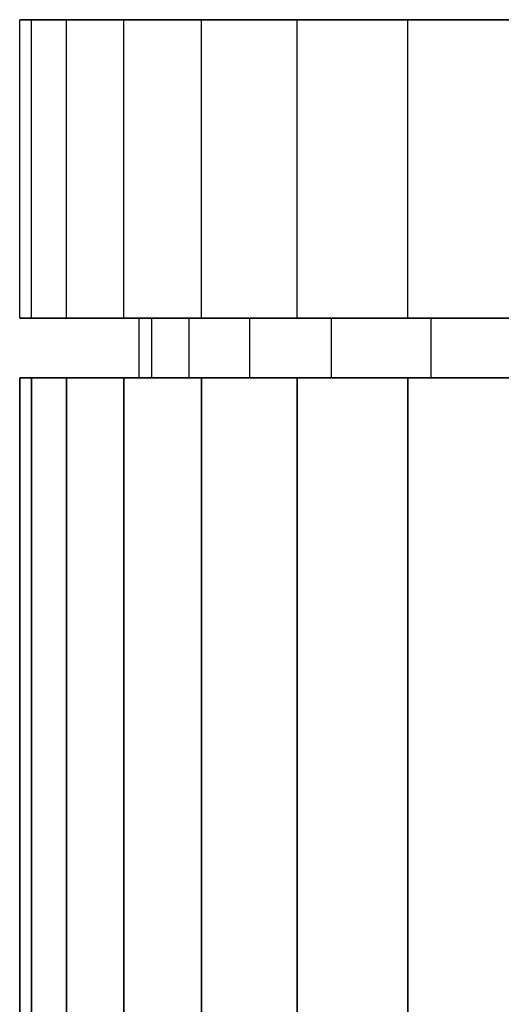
# Model space of a CAD drawing. Extents: x -1.67 to 1.67, y 0.03 to 2.62.
# Tile 13 of 18: x -1.04 to -0.41, y 1.33 to 2.62. Entities that reach past the tile are written whole.
import ezdxf

# ---------------------------------------------------------------- set-up
doc = ezdxf.new("R2010")
doc.units = 0
doc.header["$MEASUREMENT"] = 0
doc.layers.get('0').update_dxf_attribs({"color": 13, "linetype": 'CONTINUOUS'})

# ---------------------------------------------------------------- blocks, each defined once
blk = doc.blocks.new('ISLA_ZLOZENIE_STL')
at = {"color": 0}
for p, q in [((-1.0433, 2.2307, 17.8986), (-1.0433, 2.6244, 17.8986)), ((-1.0433, 2.6244, 17.8986), (-1.0278, 2.6244, 17.7209)), ((-1.0433, 2.6244, 22.8593), (-1.0433, 2.6244, 17.8986)), ((-1.0433, 2.2307, 17.8986), (-1.0433, 2.6244, 17.8986)), ((-1.0433, 2.2307, 22.8593), (-1.0433, 2.6244, 22.8593)), ((-1.0278, 2.6244, 23.037), (-1.0433, 2.6244, 22.8593)), ((-1.0433, 2.2307, 22.8593), (-1.0433, 2.6244, 22.8593)), ((-1.0433, 2.6244, 17.8986), (-1.0278, 2.6244, 17.7209)), ((-1.0433, 2.6244, 22.8593), (-1.0433, 2.6244, 17.8986)), ((-1.0278, 2.6244, 23.037), (-1.0433, 2.6244, 22.8593)), ((-1.0278, 2.2307, 17.7209), (-1.0278, 2.6244, 17.7209)), ((-1.0278, 2.6244, 17.7209), (-0.9816, 2.6244, 17.5485)), ((-1.0278, 2.2307, 17.7209), (-1.0278, 2.6244, 17.7209)), ((-1.0278, 2.2307, 23.037), (-1.0278, 2.6244, 23.037)), ((-0.9816, 2.6244, 23.2094), (-1.0278, 2.6244, 23.037)), ((-1.0278, 2.2307, 23.037), (-1.0278, 2.6244, 23.037)), ((-1.0278, 2.6244, 17.7209), (-0.9816, 2.6244, 17.5485)), ((-0.9816, 2.6244, 23.2094), (-1.0278, 2.6244, 23.037)), ((-0.9816, 2.2307, 17.5485), (-0.9816, 2.6244, 17.5485)), ((-0.9816, 2.6244, 17.5485), (-0.9062, 2.6244, 17.3868)), ((-0.9816, 2.2307, 17.5485), (-0.9816, 2.6244, 17.5485)), ((-0.9816, 2.2307, 23.2094), (-0.9816, 2.6244, 23.2094)), ((-0.9062, 2.6244, 23.3711), (-0.9816, 2.6244, 23.2094)), ((-0.9816, 2.2307, 23.2094), (-0.9816, 2.6244, 23.2094)), ((-0.9816, 2.6244, 17.5485), (-0.9062, 2.6244, 17.3868)), ((-0.9062, 2.6244, 23.3711), (-0.9816, 2.6244, 23.2094)), ((-0.9062, 2.2307, 17.3868), (-0.9062, 2.6244, 17.3868)), ((-0.9062, 2.6244, 17.3868), (-0.8038, 2.6244, 17.2406)), ((-0.9062, 2.2307, 17.3868), (-0.9062, 2.6244, 17.3868)), ((-0.9062, 2.2307, 23.3711), (-0.9062, 2.6244, 23.3711)), ((-0.8038, 2.6244, 23.5172), (-0.9062, 2.6244, 23.3711)), ((-0.9062, 2.2307, 23.3711), (-0.9062, 2.6244, 23.3711)), ((-0.9062, 2.6244, 17.3868), (-0.8038, 2.6244, 17.2406)), ((-0.8038, 2.6244, 23.5172), (-0.9062, 2.6244, 23.3711)), ((-0.8038, 2.2307, 17.2406), (-0.8038, 2.6244, 17.2406)), ((-0.8038, 2.6244, 17.2406), (-0.6777, 2.6244, 17.1145)), ((-0.8038, 2.2307, 17.2406), (-0.8038, 2.6244, 17.2406)), ((-0.8038, 2.2307, 23.5172), (-0.8038, 2.6244, 23.5172)), ((-0.6777, 2.6244, 23.6434), (-0.8038, 2.6244, 23.5172)), ((-0.8038, 2.2307, 23.5172), (-0.8038, 2.6244, 23.5172)), ((-0.8038, 2.6244, 17.2406), (-0.6777, 2.6244, 17.1145)), ((-0.6777, 2.6244, 23.6434), (-0.8038, 2.6244, 23.5172)), ((-0.6777, 2.2307, 17.1145), (-0.6777, 2.6244, 17.1145)), ((-0.6777, 2.6244, 17.1145), (-0.5315, 2.6244, 17.0121)), ((-0.6777, 2.2307, 17.1145), (-0.6777, 2.6244, 17.1145)), ((-0.6777, 2.2307, 23.6434), (-0.6777, 2.6244, 23.6434)), ((-0.5315, 2.6244, 23.7457), (-0.6777, 2.6244, 23.6434)), ((-0.6777, 2.2307, 23.6434), (-0.6777, 2.6244, 23.6434)), ((-0.6777, 2.6244, 17.1145), (-0.5315, 2.6244, 17.0121)), ((-0.5315, 2.6244, 23.7457), (-0.6777, 2.6244, 23.6434)), ((-0.5315, 2.2307, 17.0121), (-0.5315, 2.6244, 17.0121)), ((-0.5315, 2.6244, 17.0121), (-0.3698, 2.6244, 16.9367)), ((-0.5315, 2.2307, 17.0121), (-0.5315, 2.6244, 17.0121)), ((-0.5315, 2.2307, 23.7457), (-0.5315, 2.6244, 23.7457)), ((-0.3698, 2.6244, 23.8211), (-0.5315, 2.6244, 23.7457)), ((-0.5315, 2.2307, 23.7457), (-0.5315, 2.6244, 23.7457)), ((-0.5315, 2.6244, 17.0121), (-0.3698, 2.6244, 16.9367)), ((-0.3698, 2.6244, 23.8211), (-0.5315, 2.6244, 23.7457)), ((-1.0278, 2.2307, 23.037), (-1.0433, 2.2307, 22.8593)), ((-1.0433, 2.2307, 22.8593), (-1.0433, 2.2307, 17.8986)), ((-1.0433, 2.2307, 17.8986), (-1.0278, 2.2307, 17.7209)), ((-1.0433, 2.2307, 17.8986), (-1.0278, 2.2307, 17.7209)), ((-1.0433, 2.2307, 22.8593), (-1.0433, 2.2307, 17.8986)), ((-1.0278, 2.2307, 23.037), (-1.0433, 2.2307, 22.8593)), ((-0.9816, 2.2307, 23.2094), (-1.0278, 2.2307, 23.037)), ((-1.0278, 2.2307, 17.7209), (-0.9816, 2.2307, 17.5485)), ((-1.0278, 2.2307, 17.7209), (-0.9816, 2.2307, 17.5485)), ((-0.9816, 2.2307, 23.2094), (-1.0278, 2.2307, 23.037)), ((-0.9062, 2.2307, 23.3711), (-0.9816, 2.2307, 23.2094)), ((-0.9816, 2.2307, 17.5485), (-0.9062, 2.2307, 17.3868)), ((-0.9816, 2.2307, 17.5485), (-0.9062, 2.2307, 17.3868)), ((-0.9062, 2.2307, 23.3711), (-0.9816, 2.2307, 23.2094)), ((-0.9062, 2.2307, 17.3868), (-0.8038, 2.2307, 17.2406)), ((-0.8038, 2.2307, 23.5172), (-0.9062, 2.2307, 23.3711)), ((-0.9062, 2.2307, 17.3868), (-0.8038, 2.2307, 17.2406)), ((-0.8038, 2.2307, 23.5172), (-0.9062, 2.2307, 23.3711)), ((-0.8858, 2.152, 17.8986), (-0.8858, 2.2307, 17.8986)), ((-0.8858, 2.2307, 17.8986), (-0.8692, 2.2307, 17.7296)), ((-0.8858, 2.2307, 22.8593), (-0.8858, 2.2307, 17.8986)), ((-0.8858, 2.152, 17.8986), (-0.8858, 2.2307, 17.8986)), ((-0.8858, 2.152, 22.8593), (-0.8858, 2.2307, 22.8593)), ((-0.8692, 2.2307, 23.0282), (-0.8858, 2.2307, 22.8593)), ((-0.8858, 2.152, 22.8593), (-0.8858, 2.2307, 22.8593)), ((-0.8858, 2.2307, 17.8986), (-0.8692, 2.2307, 17.7296)), ((-0.8858, 2.2307, 22.8593), (-0.8858, 2.2307, 17.8986)), ((-0.8692, 2.2307, 23.0282), (-0.8858, 2.2307, 22.8593)), ((-0.8692, 2.152, 17.7296), (-0.8692, 2.2307, 17.7296)), ((-0.8692, 2.2307, 17.7296), (-0.8199, 2.2307, 17.5672)), ((-0.8692, 2.152, 17.7296), (-0.8692, 2.2307, 17.7296)), ((-0.8692, 2.152, 23.0282), (-0.8692, 2.2307, 23.0282)), ((-0.8199, 2.2307, 23.1907), (-0.8692, 2.2307, 23.0282)), ((-0.8692, 2.152, 23.0282), (-0.8692, 2.2307, 23.0282)), ((-0.8692, 2.2307, 17.7296), (-0.8199, 2.2307, 17.5672)), ((-0.8199, 2.2307, 23.1907), (-0.8692, 2.2307, 23.0282)), ((-0.8199, 2.152, 17.5672), (-0.8199, 2.2307, 17.5672)), ((-0.8199, 2.2307, 17.5672), (-0.7399, 2.2307, 17.4174)), ((-0.8199, 2.152, 17.5672), (-0.8199, 2.2307, 17.5672)), ((-0.8199, 2.152, 23.1907), (-0.8199, 2.2307, 23.1907)), ((-0.7399, 2.2307, 23.3405), (-0.8199, 2.2307, 23.1907)), ((-0.8199, 2.152, 23.1907), (-0.8199, 2.2307, 23.1907)), ((-0.8199, 2.2307, 17.5672), (-0.7399, 2.2307, 17.4174)), ((-0.7399, 2.2307, 23.3405), (-0.8199, 2.2307, 23.1907)), ((-0.8038, 2.2307, 17.2406), (-0.6777, 2.2307, 17.1145)), ((-0.6777, 2.2307, 23.6434), (-0.8038, 2.2307, 23.5172)), ((-0.8038, 2.2307, 17.2406), (-0.6777, 2.2307, 17.1145)), ((-0.6777, 2.2307, 23.6434), (-0.8038, 2.2307, 23.5172)), ((-0.7399, 2.152, 17.4174), (-0.7399, 2.2307, 17.4174)), ((-0.7399, 2.2307, 17.4174), (-0.6321, 2.2307, 17.2862)), ((-0.7399, 2.152, 17.4174), (-0.7399, 2.2307, 17.4174)), ((-0.7399, 2.152, 23.3405), (-0.7399, 2.2307, 23.3405)), ((-0.6321, 2.2307, 23.4717), (-0.7399, 2.2307, 23.3405)), ((-0.7399, 2.152, 23.3405), (-0.7399, 2.2307, 23.3405)), ((-0.7399, 2.2307, 17.4174), (-0.6321, 2.2307, 17.2862)), ((-0.6321, 2.2307, 23.4717), (-0.7399, 2.2307, 23.3405)), ((-0.6777, 2.2307, 17.1145), (-0.5315, 2.2307, 17.0121)), ((-0.5315, 2.2307, 23.7457), (-0.6777, 2.2307, 23.6434)), ((-0.6777, 2.2307, 17.1145), (-0.5315, 2.2307, 17.0121)), ((-0.5315, 2.2307, 23.7457), (-0.6777, 2.2307, 23.6434)), ((-0.6321, 2.152, 17.2862), (-0.6321, 2.2307, 17.2862)), ((-0.6321, 2.2307, 17.2862), (-0.5009, 2.2307, 17.1785)), ((-0.6321, 2.152, 17.2862), (-0.6321, 2.2307, 17.2862)), ((-0.6321, 2.152, 23.4717), (-0.6321, 2.2307, 23.4717)), ((-0.5009, 2.2307, 23.5794), (-0.6321, 2.2307, 23.4717)), ((-0.6321, 2.152, 23.4717), (-0.6321, 2.2307, 23.4717)), ((-0.6321, 2.2307, 17.2862), (-0.5009, 2.2307, 17.1785)), ((-0.5009, 2.2307, 23.5794), (-0.6321, 2.2307, 23.4717)), ((-0.5315, 2.2307, 17.0121), (-0.3698, 2.2307, 16.9367)), ((-0.3698, 2.2307, 23.8211), (-0.5315, 2.2307, 23.7457)), ((-0.5315, 2.2307, 17.0121), (-0.3698, 2.2307, 16.9367)), ((-0.3698, 2.2307, 23.8211), (-0.5315, 2.2307, 23.7457)), ((-0.5009, 2.152, 17.1785), (-0.5009, 2.2307, 17.1785)), ((-0.5009, 2.2307, 17.1785), (-0.3511, 2.2307, 17.0984)), ((-0.5009, 2.152, 17.1785), (-0.5009, 2.2307, 17.1785)), ((-0.5009, 2.152, 23.5794), (-0.5009, 2.2307, 23.5794)), ((-0.3511, 2.2307, 23.6595), (-0.5009, 2.2307, 23.5794)), ((-0.5009, 2.152, 23.5794), (-0.5009, 2.2307, 23.5794)), ((-0.3511, 2.2307, 23.6595), (-0.5009, 2.2307, 23.5794)), ((-0.5009, 2.2307, 17.1785), (-0.3511, 2.2307, 17.0984)), ((-1.0278, 2.152, 17.7209), (-1.0433, 2.152, 17.8986)), ((-1.0433, 2.152, 17.8986), (-1.0433, 2.152, 22.8593)), ((-1.0433, 2.152, 22.8593), (-1.0278, 2.152, 23.037)), ((-1.0433, 0.5772, 22.8593), (-1.0433, 2.152, 22.8593)), ((-1.0433, 2.152, 17.8986), (-1.0433, 2.152, 22.8593)), ((-1.0433, 2.152, 17.8986), (-1.0433, 0.5772, 17.8986)), ((-1.0433, 2.152, 17.8986), (-1.0433, 0.5772, 17.8986)), ((-1.0278, 2.152, 17.7209), (-1.0433, 2.152, 17.8986)), ((-1.0433, 2.152, 22.8593), (-1.0278, 2.152, 23.037)), ((-1.0433, 0.5772, 22.8593), (-1.0433, 2.152, 22.8593)), ((-0.9816, 2.152, 17.5485), (-1.0278, 2.152, 17.7209)), ((-1.0278, 2.152, 23.037), (-0.9816, 2.152, 23.2094)), ((-1.0278, 0.5772, 17.7209), (-1.0278, 2.152, 17.7209)), ((-0.9816, 2.152, 17.5485), (-1.0278, 2.152, 17.7209)), ((-1.0278, 0.5772, 17.7209), (-1.0278, 2.152, 17.7209)), ((-1.0278, 2.152, 23.037), (-0.9816, 2.152, 23.2094)), ((-1.0278, 2.152, 23.037), (-1.0278, 0.5772, 23.037)), ((-1.0278, 2.152, 23.037), (-1.0278, 0.5772, 23.037)), ((-0.9062, 2.152, 17.3868), (-0.9816, 2.152, 17.5485)), ((-0.9816, 2.152, 23.2094), (-0.9062, 2.152, 23.3711)), ((-0.9816, 0.5772, 17.5485), (-0.9816, 2.152, 17.5485)), ((-0.9062, 2.152, 17.3868), (-0.9816, 2.152, 17.5485)), ((-0.9816, 0.5772, 17.5485), (-0.9816, 2.152, 17.5485)), ((-0.9816, 2.152, 23.2094), (-0.9062, 2.152, 23.3711)), ((-0.9816, 2.152, 23.2094), (-0.9816, 0.5772, 23.2094)), ((-0.9816, 2.152, 23.2094), (-0.9816, 0.5772, 23.2094)), ((-0.8038, 2.152, 17.2406), (-0.9062, 2.152, 17.3868)), ((-0.9062, 2.152, 23.3711), (-0.8038, 2.152, 23.5172)), ((-0.9062, 0.5772, 17.3868), (-0.9062, 2.152, 17.3868)), ((-0.8038, 2.152, 17.2406), (-0.9062, 2.152, 17.3868)), ((-0.9062, 0.5772, 17.3868), (-0.9062, 2.152, 17.3868)), ((-0.9062, 2.152, 23.3711), (-0.8038, 2.152, 23.5172)), ((-0.9062, 2.152, 23.3711), (-0.9062, 0.5772, 23.3711)), ((-0.9062, 2.152, 23.3711), (-0.9062, 0.5772, 23.3711)), ((-0.8692, 2.152, 23.0282), (-0.8858, 2.152, 22.8593)), ((-0.8858, 2.152, 22.8593), (-0.8858, 2.152, 17.8986)), ((-0.8858, 2.152, 17.8986), (-0.8692, 2.152, 17.7296)), ((-0.8858, 2.152, 17.8986), (-0.8692, 2.152, 17.7296)), ((-0.8858, 2.152, 22.8593), (-0.8858, 2.152, 17.8986)), ((-0.8692, 2.152, 23.0282), (-0.8858, 2.152, 22.8593)), ((-0.8199, 2.152, 23.1907), (-0.8692, 2.152, 23.0282)), ((-0.8692, 2.152, 17.7296), (-0.8199, 2.152, 17.5672)), ((-0.8692, 2.152, 17.7296), (-0.8199, 2.152, 17.5672)), ((-0.8199, 2.152, 23.1907), (-0.8692, 2.152, 23.0282)), ((-0.7399, 2.152, 23.3405), (-0.8199, 2.152, 23.1907)), ((-0.8199, 2.152, 17.5672), (-0.7399, 2.152, 17.4174)), ((-0.8199, 2.152, 17.5672), (-0.7399, 2.152, 17.4174)), ((-0.7399, 2.152, 23.3405), (-0.8199, 2.152, 23.1907)), ((-0.6777, 2.152, 17.1145), (-0.8038, 2.152, 17.2406)), ((-0.8038, 2.152, 23.5172), (-0.6777, 2.152, 23.6434)), ((-0.8038, 0.5772, 17.2406), (-0.8038, 2.152, 17.2406)), ((-0.6777, 2.152, 17.1145), (-0.8038, 2.152, 17.2406)), ((-0.8038, 0.5772, 17.2406), (-0.8038, 2.152, 17.2406)), ((-0.8038, 2.152, 23.5172), (-0.6777, 2.152, 23.6434)), ((-0.8038, 2.152, 23.5172), (-0.8038, 0.5772, 23.5172)), ((-0.8038, 2.152, 23.5172), (-0.8038, 0.5772, 23.5172)), ((-0.6321, 2.152, 23.4717), (-0.7399, 2.152, 23.3405)), ((-0.7399, 2.152, 17.4174), (-0.6321, 2.152, 17.2862)), ((-0.7399, 2.152, 17.4174), (-0.6321, 2.152, 17.2862)), ((-0.6321, 2.152, 23.4717), (-0.7399, 2.152, 23.3405)), ((-0.5315, 2.152, 17.0121), (-0.6777, 2.152, 17.1145)), ((-0.6777, 2.152, 23.6434), (-0.5315, 2.152, 23.7457)), ((-0.6777, 0.5772, 17.1145), (-0.6777, 2.152, 17.1145)), ((-0.5315, 2.152, 17.0121), (-0.6777, 2.152, 17.1145)), ((-0.6777, 0.5772, 17.1145), (-0.6777, 2.152, 17.1145)), ((-0.6777, 2.152, 23.6434), (-0.5315, 2.152, 23.7457)), ((-0.6777, 2.152, 23.6434), (-0.6777, 0.5772, 23.6434)), ((-0.6777, 2.152, 23.6434), (-0.6777, 0.5772, 23.6434)), ((-0.5009, 2.152, 23.5794), (-0.6321, 2.152, 23.4717)), ((-0.6321, 2.152, 17.2862), (-0.5009, 2.152, 17.1785)), ((-0.6321, 2.152, 17.2862), (-0.5009, 2.152, 17.1785)), ((-0.5009, 2.152, 23.5794), (-0.6321, 2.152, 23.4717)), ((-0.3698, 2.152, 16.9367), (-0.5315, 2.152, 17.0121)), ((-0.5315, 2.152, 23.7457), (-0.3698, 2.152, 23.8211)), ((-0.5315, 0.5772, 17.0121), (-0.5315, 2.152, 17.0121)), ((-0.3698, 2.152, 16.9367), (-0.5315, 2.152, 17.0121)), ((-0.5315, 0.5772, 17.0121), (-0.5315, 2.152, 17.0121)), ((-0.5315, 2.152, 23.7457), (-0.3698, 2.152, 23.8211)), ((-0.5315, 2.152, 23.7457), (-0.5315, 0.5772, 23.7457)), ((-0.5315, 2.152, 23.7457), (-0.5315, 0.5772, 23.7457)), ((-0.3511, 2.152, 23.6595), (-0.5009, 2.152, 23.5794)), ((-0.5009, 2.152, 17.1785), (-0.3511, 2.152, 17.0984)), ((-0.5009, 2.152, 17.1785), (-0.3511, 2.152, 17.0984)), ((-0.3511, 2.152, 23.6595), (-0.5009, 2.152, 23.5794))]:
    blk.add_line(p, q, dxfattribs=at)

msp = doc.modelspace()

# ---------------------------------------------------------------- block references
at = {"color": 0}
msp.add_blockref('ISLA_ZLOZENIE_STL', (0, 0), dxfattribs=at)

doc.saveas('drawing.dxf')
